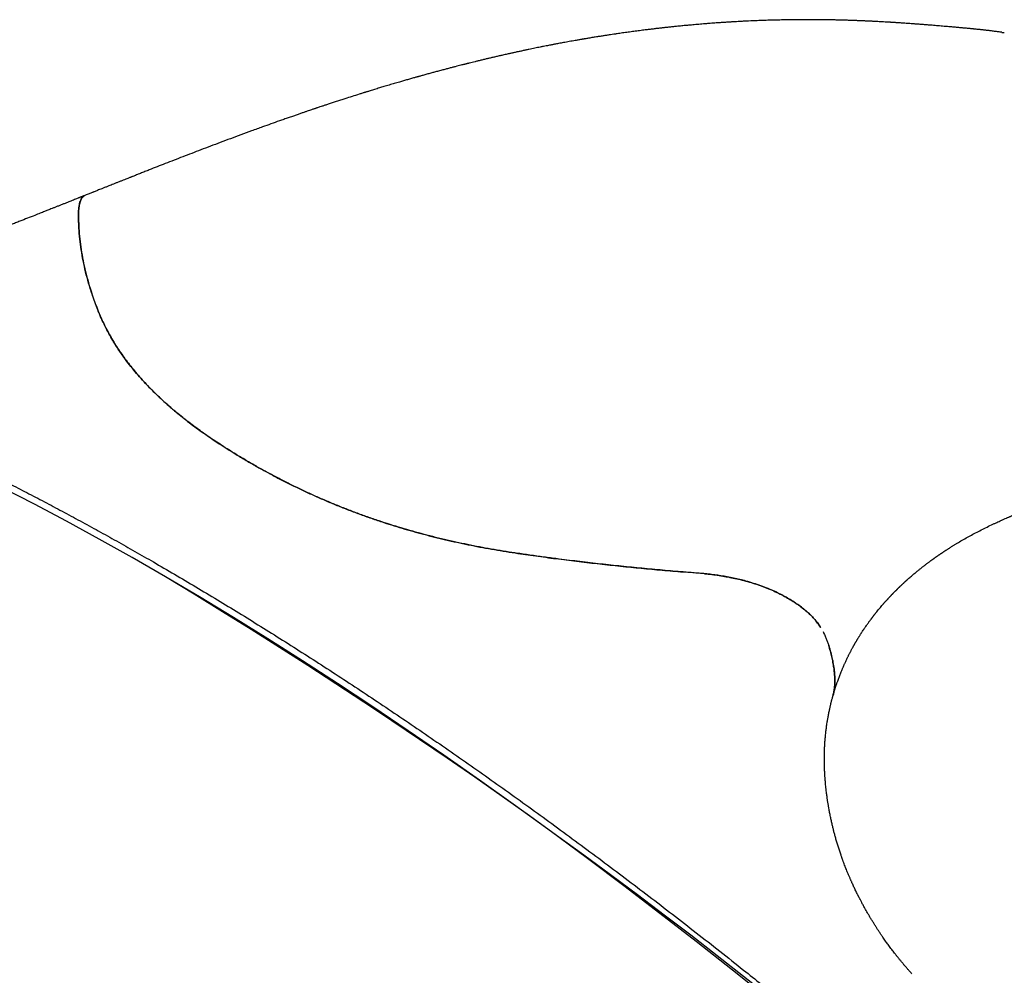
# Model space of a CAD drawing. Header units: millimetres. Extents: x 8 to 501, y 12 to 615.
# Tile 28 of 77: x 405 to 432, y 253 to 280. Entities that reach past the tile are written whole.
import ezdxf

# ---------------------------------------------------------------- set-up
doc = ezdxf.new("R2010")
doc.units = ezdxf.units.MM

msp = doc.modelspace()

# ---------------------------------------------------------------- linework, layer by layer
at = {"color": 7, "linetype": 'Continuous', "lineweight": 30}
for p, q in [((432.151, 279.498), (432.216, 279.49)), ((407.118, 271.177), (407.143, 271.128)), ((427.419, 260.931), (427.422, 260.94))]:
    msp.add_line(p, q, dxfattribs=at)
at = {"color": 7, "linetype": 'Continuous', "lineweight": 30, "flags": 128}
msp.add_lwpolyline([(425.626, 252.462), (424.614, 253.273), (423.6, 254.072), (422.586, 254.858), (421.573, 255.631), (420.561, 256.391), (419.551, 257.136), (418.543, 257.867), (417.539, 258.583), (416.538, 259.284), (415.543, 259.968), (414.552, 260.635), (413.568, 261.286), (412.59, 261.919), (411.62, 262.534), (410.657, 263.131), (409.704, 263.709), (408.759, 264.268), (407.825, 264.807), (406.901, 265.327), (405.989, 265.826), (405.088, 266.304), (404.2, 266.762)], dxfattribs=at)
at = {"color": 7, "linetype": 'Continuous', "lineweight": 30}
msp.add_arc((327.078, 128.789), 158.197, 37.22177, 58.91649, dxfattribs=at)
for points, knots in [([(431.121, 279.615), (431.111, 279.616), (431.086, 279.618), (431.045, 279.622), (430.995, 279.626), (430.94, 279.631), (430.88, 279.637), (430.814, 279.642), (430.743, 279.649), (430.664, 279.656), (430.579, 279.663), (430.491, 279.671), (430.403, 279.678), (430.319, 279.685), (430.241, 279.692), (430.168, 279.698), (430.1, 279.703), (430.038, 279.708), (429.982, 279.713), (429.931, 279.717), (429.884, 279.72), (429.84, 279.724), (429.796, 279.727), (429.75, 279.73), (429.699, 279.734), (429.641, 279.738), (429.577, 279.743), (429.508, 279.748), (429.438, 279.753), (429.374, 279.757), (429.316, 279.761), (429.264, 279.765), (429.216, 279.768), (429.173, 279.77), (429.139, 279.773), (429.113, 279.774), (429.092, 279.776), (429.071, 279.777), (429.045, 279.778), (429.013, 279.78), (428.975, 279.783), (428.917, 279.786), (428.844, 279.79), (428.758, 279.795), (428.68, 279.799), (428.607, 279.803), (428.549, 279.806), (428.504, 279.808), (428.468, 279.81), (428.426, 279.812), (428.382, 279.814), (428.336, 279.816), (428.285, 279.818), (428.231, 279.82), (428.175, 279.823), (428.129, 279.824), (428.091, 279.826), (428.061, 279.827), (428.034, 279.828), (428.007, 279.829), (427.976, 279.83), (427.937, 279.831), (427.887, 279.833), (427.829, 279.835), (427.769, 279.837), (427.711, 279.838), (427.659, 279.84), (427.616, 279.841), (427.58, 279.842), (427.546, 279.843), (427.508, 279.844), (427.466, 279.845), (427.408, 279.846), (427.334, 279.847), (427.245, 279.849), (427.157, 279.85), (427.075, 279.851), (427.001, 279.851), (426.937, 279.852), (426.882, 279.852), (426.831, 279.852), (426.782, 279.853), (426.729, 279.853), (426.67, 279.853), (426.605, 279.853), (426.536, 279.852), (426.467, 279.852), (426.399, 279.851), (426.292, 279.85), (426.138, 279.848), (425.931, 279.844), (425.716, 279.839), (425.504, 279.832), (425.29, 279.824), (425.109, 279.817), (424.962, 279.81), (424.863, 279.804), (424.769, 279.799), (424.679, 279.794), (424.604, 279.79), (424.543, 279.786), (424.495, 279.783), (424.442, 279.78), (424.39, 279.777), (424.339, 279.773), (424.293, 279.77), (424.246, 279.767), (424.201, 279.764), (424.145, 279.76), (424.076, 279.755), (423.987, 279.748), (423.896, 279.741), (423.803, 279.734), (423.714, 279.726), (423.628, 279.719), (423.544, 279.712), (423.472, 279.705), (423.409, 279.699), (423.353, 279.694), (423.292, 279.689), (423.227, 279.682), (423.158, 279.676), (423.087, 279.669), (423.003, 279.66), (422.907, 279.65), (422.801, 279.639), (422.699, 279.627), (422.599, 279.616), (422.498, 279.605), (422.394, 279.592), (422.285, 279.579), (422.159, 279.564), (422.015, 279.545), (421.856, 279.525), (421.697, 279.503), (421.541, 279.481), (421.407, 279.462), (421.296, 279.446), (421.206, 279.432), (421.114, 279.418), (421.017, 279.403), (420.914, 279.387), (420.823, 279.373), (420.745, 279.36), (420.683, 279.35), (420.622, 279.34), (420.565, 279.33), (420.516, 279.322), (420.48, 279.316), (420.452, 279.311), (420.427, 279.307), (420.396, 279.302), (420.358, 279.295), (420.314, 279.288), (420.267, 279.279), (420.205, 279.268), (420.132, 279.256), (420.049, 279.241), (419.969, 279.226), (419.892, 279.212), (419.82, 279.199), (419.754, 279.186), (419.695, 279.175), (419.643, 279.165), (419.597, 279.156), (419.556, 279.148), (419.514, 279.14), (419.463, 279.13), (419.4, 279.118), (419.323, 279.103), (419.243, 279.087), (419.163, 279.07), (419.085, 279.055), (419.003, 279.038), (418.918, 279.02), (418.83, 279.001), (418.739, 278.982), (418.658, 278.965), (418.59, 278.95), (418.539, 278.939), (418.494, 278.929), (418.452, 278.92), (418.409, 278.91), (418.363, 278.9), (418.311, 278.888), (418.252, 278.875), (418.177, 278.858), (418.087, 278.838), (417.986, 278.814), (417.889, 278.792), (417.796, 278.77), (417.701, 278.747), (417.604, 278.724), (417.507, 278.701), (417.417, 278.679), (417.335, 278.658), (417.273, 278.643), (417.23, 278.632), (417.207, 278.627), (417.188, 278.622), (417.171, 278.618), (417.151, 278.613), (417.128, 278.607), (417.102, 278.6), (417.064, 278.591), (417.01, 278.577), (416.939, 278.559), (416.859, 278.538), (416.769, 278.515), (416.67, 278.489), (416.564, 278.461), (416.451, 278.431), (416.356, 278.406), (416.281, 278.386), (416.229, 278.372), (416.176, 278.357), (416.122, 278.342), (416.067, 278.327), (416.011, 278.312), (415.957, 278.297), (415.91, 278.284), (415.871, 278.273), (415.842, 278.265), (415.82, 278.259), (415.801, 278.253), (415.781, 278.248), (415.752, 278.239), (415.713, 278.228), (415.664, 278.215), (415.61, 278.199), (415.554, 278.183), (415.498, 278.167), (415.442, 278.151), (415.388, 278.135), (415.304, 278.111), (415.191, 278.078), (415.045, 278.035), (414.926, 277.999), (414.833, 277.971), (414.77, 277.952), (414.705, 277.933), (414.639, 277.913), (414.574, 277.893), (414.513, 277.874), (414.46, 277.857), (414.414, 277.843), (414.378, 277.832), (414.351, 277.824), (414.327, 277.816), (414.299, 277.808), (414.262, 277.796), (414.219, 277.783), (414.056, 277.731), (413.867, 277.671), (413.654, 277.602), (413.534, 277.563), (413.419, 277.526), (413.314, 277.491), (413.221, 277.46), (413.143, 277.434), (413.081, 277.414), (413.032, 277.397), (412.992, 277.384), (412.96, 277.373), (412.93, 277.363), (412.897, 277.352), (412.857, 277.338), (412.807, 277.321), (412.747, 277.301), (412.677, 277.277), (412.598, 277.25), (412.509, 277.22), (412.411, 277.186), (412.303, 277.148), (412.187, 277.108), (412.066, 277.065), (411.904, 277.009), (411.706, 276.938), (411.446, 276.845), (411.166, 276.744), (410.866, 276.634), (410.575, 276.526), (410.292, 276.42), (410.016, 276.315), (409.75, 276.214), (409.492, 276.115), (409.242, 276.019), (408.995, 275.923), (408.757, 275.83), (408.526, 275.74), (408.356, 275.673), (408.239, 275.627), (408.178, 275.603), (408.117, 275.579), (408.056, 275.555), (407.998, 275.532), (407.942, 275.51), (407.893, 275.49), (407.85, 275.473), (407.819, 275.461), (407.795, 275.451), (407.77, 275.442), (407.739, 275.429), (407.695, 275.412), (407.639, 275.39), (407.572, 275.363), (407.496, 275.333), (407.418, 275.302), (407.342, 275.272), (407.27, 275.243), (407.201, 275.216), (407.13, 275.187), (407.056, 275.158), (406.981, 275.128), (406.916, 275.102), (406.861, 275.08), (406.81, 275.06), (406.769, 275.044), (406.734, 275.029), (406.702, 275.017), (406.664, 275.002), (406.618, 274.983), (406.563, 274.961), (406.524, 274.946), (406.503, 274.937), (406.503, 274.937)], [0, 0, 0, 0, 0.001586, 0.0039, 0.006417, 0.009226, 0.012275, 0.015613, 0.019245, 0.023176, 0.027501, 0.032108, 0.036571, 0.040765, 0.044684, 0.048325, 0.051682, 0.054752, 0.057531, 0.060017, 0.062311, 0.064484, 0.066534, 0.06872, 0.071136, 0.073952, 0.077153, 0.080481, 0.083859, 0.087285, 0.089758, 0.092257, 0.094656, 0.096688, 0.09834, 0.099609, 0.100389, 0.10136, 0.102602, 0.104115, 0.105901, 0.107953, 0.112318, 0.11634, 0.120014, 0.123406, 0.126639, 0.128105, 0.12976, 0.131686, 0.133868, 0.136021, 0.138043, 0.140953, 0.143532, 0.145802, 0.147361, 0.148766, 0.150017, 0.151127, 0.152493, 0.154291, 0.156506, 0.159396, 0.162168, 0.164821, 0.167244, 0.169312, 0.170702, 0.172195, 0.173911, 0.17585, 0.177919, 0.181806, 0.185935, 0.189944, 0.193628, 0.197074, 0.199796, 0.202283, 0.204472, 0.206566, 0.20892, 0.211571, 0.214414, 0.217558, 0.220676, 0.223691, 0.226558, 0.234845, 0.244026, 0.253837, 0.262948, 0.271652, 0.281766, 0.286327, 0.290652, 0.294559, 0.298371, 0.302171, 0.304215, 0.306214, 0.308331, 0.310939, 0.312837, 0.314848, 0.316846, 0.318825, 0.320614, 0.324021, 0.32758, 0.331873, 0.335628, 0.339317, 0.343149, 0.346561, 0.349923, 0.352174, 0.354534, 0.357033, 0.359764, 0.362736, 0.365798, 0.368588, 0.373343, 0.377823, 0.381916, 0.386128, 0.390331, 0.394627, 0.39912, 0.403916, 0.410432, 0.417079, 0.423705, 0.43019, 0.43647, 0.440333, 0.443969, 0.447676, 0.451686, 0.455995, 0.460446, 0.462974, 0.465527, 0.468106, 0.470545, 0.472552, 0.474121, 0.474956, 0.475955, 0.477224, 0.478763, 0.480573, 0.482612, 0.484647, 0.488175, 0.491567, 0.494823, 0.497943, 0.50092, 0.503634, 0.506031, 0.508164, 0.509959, 0.511545, 0.513209, 0.515015, 0.517747, 0.520898, 0.524471, 0.527464, 0.530604, 0.533889, 0.537319, 0.540893, 0.544614, 0.548244, 0.550675, 0.552728, 0.554425, 0.556079, 0.557788, 0.559587, 0.561653, 0.563991, 0.566603, 0.570729, 0.574779, 0.578644, 0.582324, 0.585818, 0.589994, 0.593863, 0.597418, 0.600659, 0.60358, 0.604766, 0.605677, 0.606325, 0.606977, 0.607755, 0.608658, 0.609687, 0.610841, 0.613216, 0.615994, 0.619176, 0.622737, 0.626593, 0.630739, 0.635175, 0.639904, 0.641873, 0.643889, 0.645953, 0.648063, 0.65022, 0.652425, 0.654588, 0.656417, 0.65795, 0.65909, 0.659838, 0.660461, 0.661263, 0.662245, 0.663842, 0.665763, 0.667936, 0.670109, 0.672261, 0.674392, 0.676502, 0.678592, 0.68406, 0.689561, 0.695379, 0.697752, 0.700175, 0.702648, 0.70517, 0.707721, 0.710027, 0.712134, 0.713868, 0.715229, 0.716217, 0.716924, 0.71799, 0.719416, 0.721085, 0.722763, 0.737846, 0.74237, 0.746912, 0.751377, 0.755382, 0.758883, 0.761879, 0.764105, 0.765936, 0.767372, 0.768522, 0.769585, 0.770728, 0.772156, 0.774058, 0.776307, 0.778903, 0.781846, 0.785136, 0.788772, 0.792755, 0.797083, 0.801643, 0.806165, 0.814907, 0.823459, 0.834723, 0.845634, 0.856189, 0.866389, 0.876278, 0.885977, 0.895063, 0.903979, 0.912724, 0.92139, 0.929212, 0.937238, 0.939373, 0.941522, 0.943684, 0.945859, 0.947956, 0.949794, 0.951673, 0.953166, 0.954272, 0.954998, 0.955698, 0.956811, 0.958334, 0.960268, 0.962663, 0.965439, 0.968193, 0.970827, 0.973342, 0.975739, 0.978018, 0.980857, 0.983481, 0.985763, 0.98767, 0.989292, 0.991015, 0.99193, 0.992979, 0.994309, 0.995919, 0.99781, 0.99998, 1, 1, 1, 1]), ([(432.149, 279.5), (432.142, 279.501), (432.118, 279.504), (432.076, 279.51), (432.022, 279.517), (431.968, 279.524), (431.915, 279.53), (431.862, 279.537), (431.814, 279.543), (431.772, 279.548), (431.735, 279.552), (431.7, 279.556), (431.662, 279.56), (431.62, 279.565), (431.578, 279.57), (431.536, 279.574), (431.495, 279.579), (431.453, 279.583), (431.41, 279.587), (431.372, 279.591), (431.34, 279.594), (431.316, 279.597), (431.295, 279.599), (431.273, 279.601), (431.244, 279.604), (431.205, 279.607), (431.164, 279.611), (431.135, 279.614), (431.122, 279.615)], [0, 0, 0, 0, 0.019014, 0.071527, 0.124968, 0.177902, 0.230286, 0.282119, 0.330535, 0.372276, 0.404191, 0.4372, 0.47436, 0.515673, 0.560618, 0.598114, 0.637531, 0.678869, 0.722071, 0.761966, 0.790099, 0.813584, 0.832422, 0.851001, 0.879116, 0.917128, 0.962033, 1, 1, 1, 1]), ([(406.503, 274.937), (406.49, 274.932), (406.464, 274.922), (406.429, 274.908), (406.401, 274.897), (406.384, 274.89), (406.371, 274.885), (406.358, 274.88), (406.338, 274.872), (406.306, 274.859), (406.262, 274.841), (406.208, 274.82), (406.145, 274.795), (406.071, 274.765), (405.99, 274.733), (405.905, 274.699), (405.822, 274.666), (405.741, 274.634), (405.663, 274.603), (405.589, 274.574), (405.523, 274.547), (405.466, 274.525), (405.415, 274.505), (405.365, 274.485), (405.309, 274.463), (405.245, 274.437), (405.175, 274.41), (405.058, 274.363), (404.894, 274.299), (404.735, 274.236), (404.623, 274.192), (404.56, 274.168), (404.5, 274.144), (404.446, 274.123), (404.403, 274.106), (404.373, 274.094), (404.347, 274.084), (404.318, 274.073), (404.28, 274.058), (404.232, 274.04), (404.164, 274.013), (404.077, 273.979), (403.975, 273.94), (403.874, 273.901), (403.774, 273.862), (403.676, 273.824), (403.584, 273.789), (403.498, 273.757), (403.423, 273.728), (403.355, 273.702), (403.3, 273.681), (403.257, 273.665), (403.225, 273.653), (403.198, 273.643), (403.166, 273.63), (403.124, 273.615), (403.071, 273.595), (403.01, 273.572), (402.941, 273.546), (402.86, 273.516), (402.765, 273.481), (402.659, 273.442), (402.551, 273.402), (402.443, 273.362), (402.336, 273.323), (402.237, 273.288), (402.146, 273.255), (402.065, 273.226), (401.99, 273.199), (401.925, 273.176), (401.873, 273.158), (401.836, 273.145), (401.809, 273.135), (401.784, 273.126), (401.755, 273.116), (401.717, 273.103), (401.672, 273.087), (401.619, 273.069), (401.562, 273.049), (401.502, 273.029), (401.392, 272.991), (401.232, 272.937), (401.031, 272.87), (400.839, 272.808), (400.652, 272.748), (400.462, 272.689), (400.317, 272.645), (400.218, 272.616), (400.171, 272.602), (400.129, 272.59), (400.094, 272.58), (400.066, 272.572), (400.044, 272.565), (400.027, 272.56), (400.011, 272.556), (399.991, 272.55), (399.963, 272.542), (399.927, 272.532), (399.884, 272.52), (399.836, 272.507), (399.742, 272.481), (399.604, 272.444), (399.423, 272.397), (399.255, 272.356), (399.102, 272.32), (398.963, 272.289), (398.829, 272.26), (398.719, 272.237), (398.636, 272.221), (398.579, 272.21), (398.527, 272.2), (398.481, 272.191), (398.437, 272.184), (398.392, 272.176), (398.34, 272.167), (398.282, 272.157), (398.216, 272.146), (398.144, 272.135), (398.07, 272.124), (397.995, 272.113), (397.92, 272.103), (397.848, 272.094), (397.781, 272.086), (397.723, 272.079), (397.671, 272.073), (397.623, 272.068), (397.575, 272.064), (397.529, 272.059), (397.487, 272.056), (397.446, 272.052), (397.404, 272.049), (397.323, 272.043), (397.205, 272.036), (397.073, 272.03), (396.963, 272.026), (396.874, 272.025), (396.789, 272.024), (396.71, 272.024), (396.638, 272.024), (396.584, 272.025), (396.543, 272.026), (396.512, 272.027), (396.476, 272.028), (396.436, 272.029), (396.396, 272.031), (396.356, 272.033), (396.317, 272.034), (396.281, 272.036), (396.25, 272.038), (396.221, 272.04), (396.193, 272.041), (396.168, 272.043), (396.142, 272.045), (396.114, 272.046), (396.082, 272.049), (396.043, 272.052), (395.998, 272.055), (395.945, 272.059), (395.889, 272.064), (395.83, 272.07), (395.778, 272.075), (395.735, 272.079), (395.704, 272.082), (395.679, 272.085), (395.658, 272.087), (395.642, 272.089), (395.625, 272.09), (395.604, 272.093), (395.576, 272.096), (395.54, 272.1), (395.499, 272.104), (395.452, 272.11), (395.402, 272.115), (395.354, 272.121), (395.309, 272.126), (395.271, 272.131), (395.239, 272.135), (395.213, 272.138), (395.19, 272.141), (395.168, 272.144), (395.145, 272.146), (395.118, 272.15), (395.085, 272.154), (395.039, 272.159), (394.983, 272.166), (394.922, 272.173), (394.867, 272.18), (394.817, 272.186), (394.774, 272.191), (394.736, 272.195), (394.704, 272.199), (394.679, 272.202), (394.66, 272.204), (394.646, 272.206), (394.631, 272.207), (394.612, 272.21), (394.588, 272.212), (394.569, 272.214), (394.558, 272.215), (394.557, 272.215)], [0, 0, 0, 0, 0.002492, 0.005102, 0.006874, 0.007979, 0.008618, 0.009413, 0.010407, 0.01268, 0.015589, 0.019131, 0.023303, 0.027902, 0.033656, 0.039252, 0.044692, 0.049977, 0.055107, 0.060047, 0.064433, 0.068174, 0.071271, 0.074345, 0.078008, 0.082258, 0.086975, 0.091781, 0.10531, 0.119071, 0.123189, 0.127286, 0.131361, 0.135063, 0.137882, 0.139814, 0.141135, 0.143005, 0.145508, 0.148642, 0.152405, 0.159018, 0.165774, 0.172446, 0.179035, 0.185542, 0.191968, 0.197302, 0.20247, 0.207002, 0.210847, 0.213388, 0.215508, 0.217208, 0.218899, 0.22187, 0.225454, 0.22953, 0.234089, 0.239128, 0.245837, 0.25308, 0.260342, 0.267584, 0.274807, 0.282011, 0.287659, 0.293295, 0.298611, 0.30304, 0.306573, 0.309214, 0.310691, 0.312169, 0.314196, 0.316771, 0.319893, 0.323491, 0.327561, 0.331701, 0.335828, 0.350471, 0.364963, 0.377857, 0.391094, 0.404728, 0.418764, 0.422699, 0.426218, 0.429262, 0.431829, 0.433921, 0.435537, 0.436677, 0.437608, 0.439105, 0.441173, 0.443813, 0.447025, 0.450744, 0.454549, 0.468227, 0.482046, 0.496001, 0.507211, 0.518259, 0.52915, 0.539861, 0.545088, 0.549867, 0.554197, 0.558076, 0.561527, 0.565287, 0.569703, 0.574779, 0.580519, 0.586927, 0.593699, 0.600148, 0.607299, 0.613961, 0.62013, 0.625833, 0.630397, 0.635003, 0.63965, 0.644254, 0.648449, 0.652278, 0.656488, 0.661245, 0.67703, 0.693378, 0.703388, 0.713329, 0.723063, 0.732286, 0.740724, 0.748411, 0.751573, 0.755341, 0.759722, 0.764717, 0.769888, 0.774655, 0.779748, 0.784273, 0.788226, 0.791714, 0.795415, 0.798624, 0.801645, 0.805192, 0.809298, 0.813963, 0.820273, 0.827104, 0.834397, 0.842156, 0.850382, 0.855053, 0.859118, 0.862511, 0.865231, 0.867276, 0.869234, 0.87167, 0.87544, 0.879978, 0.885286, 0.891367, 0.898094, 0.904465, 0.910264, 0.91549, 0.919193, 0.922541, 0.925533, 0.92817, 0.93088, 0.934237, 0.938243, 0.942833, 0.950898, 0.958222, 0.964802, 0.970683, 0.976011, 0.980038, 0.983689, 0.987172, 0.988616, 0.990149, 0.991774, 0.9938, 0.996414, 0.999618, 1, 1, 1, 1]), ([(406.328, 274.165), (406.327, 274.199), (406.325, 274.267), (406.323, 274.369), (406.324, 274.468), (406.329, 274.56), (406.34, 274.643), (406.354, 274.717), (406.374, 274.781), (406.398, 274.837), (406.429, 274.883), (406.463, 274.918), (406.49, 274.931), (406.503, 274.937)], [0, 0, 0, 0, 0.087624, 0.175281, 0.262868, 0.350395, 0.439968, 0.529676, 0.619381, 0.708951, 0.807548, 0.906234, 1, 1, 1, 1]), ([(406.502, 274.937), (406.501, 274.936), (406.485, 274.932), (406.458, 274.912), (406.424, 274.877), (406.396, 274.832), (406.375, 274.784), (406.357, 274.727), (406.343, 274.663), (406.333, 274.592), (406.326, 274.516), (406.323, 274.434), (406.323, 274.347), (406.325, 274.256), (406.327, 274.196), (406.328, 274.166)], [0, 0, 0, 0, 0.005362, 0.109668, 0.213869, 0.294881, 0.375992, 0.457099, 0.538105, 0.614671, 0.691281, 0.767863, 0.845229, 0.922614, 1, 1, 1, 1]), ([(406.876, 271.702), (406.835, 271.807), (406.754, 272.018), (406.65, 272.332), (406.56, 272.644), (406.484, 272.955), (406.423, 273.263), (406.376, 273.568), (406.343, 273.87), (406.333, 274.068), (406.328, 274.166)], [0, 0, 0, 0, 0.124113, 0.248225, 0.37269, 0.497154, 0.622686, 0.748218, 0.874109, 1, 1, 1, 1]), ([(406.328, 274.165), (406.333, 274.068), (406.343, 273.873), (406.375, 273.575), (406.421, 273.273), (406.481, 272.966), (406.557, 272.655), (406.637, 272.375), (406.717, 272.128), (406.792, 271.916), (406.848, 271.773), (406.876, 271.702)], [0, 0, 0, 0, 0.124119, 0.248238, 0.372702, 0.497166, 0.622692, 0.748218, 0.832143, 0.916075, 1, 1, 1, 1]), ([(406.876, 271.702), (406.9, 271.644), (406.947, 271.529), (407.027, 271.356), (407.113, 271.183), (407.207, 271.011), (407.307, 270.839), (407.415, 270.668), (407.53, 270.498), (407.652, 270.329), (407.782, 270.16), (407.919, 269.992), (408.064, 269.826), (408.215, 269.661), (408.374, 269.497), (408.539, 269.335), (408.711, 269.174), (408.909, 268.999), (409.114, 268.826), (409.326, 268.657), (409.523, 268.506), (409.725, 268.357), (409.933, 268.211), (410.147, 268.066), (410.365, 267.922), (410.588, 267.781), (410.842, 267.626), (411.024, 267.52), (411.128, 267.459)], [0, 0, 0, 0, 0.036425, 0.07285, 0.109345, 0.145841, 0.182675, 0.21951, 0.25642, 0.29333, 0.33078, 0.368229, 0.405757, 0.443285, 0.481163, 0.519041, 0.556995, 0.594949, 0.645204, 0.683031, 0.720858, 0.758748, 0.796638, 0.834705, 0.872772, 0.910893, 0.949013, 1, 1, 1, 1]), ([(411.128, 267.459), (411.06, 267.499), (410.923, 267.578), (410.723, 267.699), (410.525, 267.821), (410.331, 267.945), (410.14, 268.071), (409.952, 268.198), (409.767, 268.328), (409.586, 268.459), (409.409, 268.593), (409.236, 268.728), (409.066, 268.866), (408.901, 269.006), (408.741, 269.148), (408.585, 269.291), (408.434, 269.437), (408.276, 269.596), (408.113, 269.77), (407.947, 269.959), (407.789, 270.151), (407.656, 270.323), (407.546, 270.476), (407.455, 270.609), (407.368, 270.742), (407.271, 270.899), (407.168, 271.08), (407.06, 271.286), (406.962, 271.494), (406.905, 271.633), (406.876, 271.702)], [0, 0, 0, 0, 0.033265, 0.066538, 0.099873, 0.133208, 0.166578, 0.199947, 0.233594, 0.267241, 0.30093, 0.334619, 0.368609, 0.402599, 0.43664, 0.47068, 0.504818, 0.538969, 0.581658, 0.624346, 0.66715, 0.709954, 0.738748, 0.767542, 0.796372, 0.825202, 0.86884, 0.912477, 0.956239, 1, 1, 1, 1]), ([(394.328, 270.798), (394.47, 270.765), (394.752, 270.697), (395.185, 270.585), (395.625, 270.463), (396.073, 270.332), (396.53, 270.191), (396.995, 270.04), (397.469, 269.88), (397.949, 269.71), (398.437, 269.531), (398.907, 269.351), (399.359, 269.174), (399.791, 268.999), (400.227, 268.818), (400.668, 268.63), (401.115, 268.435), (401.567, 268.233), (402.024, 268.025), (402.485, 267.81), (402.95, 267.588), (403.422, 267.359), (403.901, 267.123), (404.386, 266.878), (404.876, 266.628), (405.369, 266.37), (405.866, 266.106), (406.369, 265.835), (406.876, 265.558), (407.386, 265.274), (407.9, 264.984), (408.245, 264.785), (408.417, 264.686)], [0, 0, 0, 0, 0.036473, 0.072953, 0.109436, 0.145917, 0.18239, 0.219116, 0.255849, 0.292585, 0.329319, 0.366045, 0.397332, 0.428624, 0.459917, 0.491209, 0.522496, 0.553942, 0.585392, 0.616845, 0.648295, 0.679741, 0.711679, 0.743622, 0.775567, 0.80751, 0.839448, 0.871555, 0.903667, 0.935781, 0.967893, 1, 1, 1, 1]), ([(418.614, 264.926), (418.503, 264.942), (418.28, 264.976), (417.947, 265.031), (417.617, 265.091), (417.288, 265.155), (416.961, 265.223), (416.635, 265.296), (416.311, 265.374), (415.988, 265.457), (415.668, 265.544), (415.351, 265.636), (415.037, 265.733), (414.721, 265.836), (414.403, 265.945), (414.083, 266.062), (413.768, 266.183), (413.457, 266.308), (413.151, 266.438), (412.849, 266.572), (412.55, 266.711), (412.255, 266.854), (411.966, 267), (411.681, 267.15), (411.401, 267.303), (411.219, 267.407), (411.128, 267.459)], [0, 0, 0, 0, 0.039325, 0.078655, 0.11798, 0.15751, 0.197045, 0.236575, 0.276748, 0.316928, 0.357101, 0.397494, 0.437893, 0.478287, 0.521215, 0.56415, 0.607079, 0.65024, 0.693408, 0.736571, 0.78038, 0.824196, 0.868006, 0.912002, 0.956003, 1, 1, 1, 1]), ([(411.128, 267.459), (411.22, 267.406), (411.403, 267.301), (411.686, 267.147), (411.974, 266.996), (412.268, 266.847), (412.568, 266.702), (412.875, 266.56), (413.189, 266.421), (413.511, 266.286), (413.839, 266.155), (414.173, 266.028), (414.514, 265.907), (414.84, 265.796), (415.152, 265.697), (415.448, 265.608), (415.748, 265.522), (416.051, 265.441), (416.358, 265.363), (416.67, 265.288), (416.985, 265.218), (417.306, 265.151), (417.629, 265.089), (417.955, 265.03), (418.283, 264.975), (418.504, 264.942), (418.614, 264.926)], [0, 0, 0, 0, 0.044379, 0.088762, 0.133141, 0.177704, 0.222273, 0.266836, 0.312057, 0.357284, 0.402504, 0.447992, 0.493487, 0.538974, 0.576916, 0.614862, 0.652803, 0.690928, 0.729059, 0.767184, 0.805887, 0.844595, 0.883297, 0.922196, 0.961101, 1, 1, 1, 1]), ([(427.423, 260.939), (427.425, 260.947), (427.431, 260.968), (427.442, 261.004), (427.453, 261.043), (427.464, 261.08), (427.474, 261.111), (427.482, 261.137), (427.49, 261.161), (427.498, 261.186), (427.507, 261.215), (427.518, 261.247), (427.53, 261.283), (427.543, 261.32), (427.558, 261.362), (427.575, 261.408), (427.594, 261.46), (427.613, 261.511), (427.634, 261.564), (427.656, 261.619), (427.676, 261.668), (427.693, 261.708), (427.705, 261.735), (427.715, 261.76), (427.726, 261.784), (427.736, 261.808), (427.749, 261.836), (427.764, 261.868), (427.782, 261.908), (427.801, 261.95), (427.821, 261.992), (427.839, 262.029), (427.855, 262.061), (427.871, 262.092), (427.885, 262.12), (427.899, 262.147), (427.913, 262.174), (427.929, 262.205), (427.946, 262.236), (427.962, 262.267), (427.976, 262.293), (427.988, 262.313), (427.997, 262.33), (428.005, 262.345), (428.015, 262.363), (428.025, 262.38), (428.034, 262.396), (428.042, 262.41), (428.05, 262.424), (428.061, 262.443), (428.074, 262.464), (428.087, 262.486), (428.099, 262.507), (428.111, 262.528), (428.124, 262.549), (428.137, 262.57), (428.151, 262.593), (428.166, 262.616), (428.181, 262.64), (428.196, 262.665), (428.216, 262.695), (428.24, 262.732), (428.269, 262.777), (428.299, 262.821), (428.329, 262.865), (428.358, 262.907), (428.385, 262.944), (428.406, 262.974), (428.422, 262.997), (428.438, 263.019), (428.455, 263.041), (428.472, 263.065), (428.49, 263.089), (428.507, 263.112), (428.524, 263.134), (428.538, 263.152), (428.549, 263.167), (428.56, 263.181), (428.572, 263.196), (428.585, 263.213), (428.598, 263.229), (428.609, 263.244), (428.62, 263.257), (428.641, 263.283), (428.672, 263.322), (428.711, 263.37), (428.751, 263.417), (428.791, 263.465), (428.823, 263.502), (428.845, 263.527), (428.857, 263.54), (428.869, 263.554), (428.883, 263.569), (428.897, 263.585), (428.909, 263.598), (428.921, 263.611), (428.933, 263.625), (428.947, 263.64), (428.961, 263.655), (428.973, 263.669), (428.985, 263.681), (428.998, 263.696), (429.013, 263.711), (429.026, 263.726), (429.039, 263.739), (429.051, 263.751), (429.064, 263.766), (429.079, 263.781), (429.093, 263.795), (429.105, 263.808), (429.117, 263.82), (429.132, 263.835), (429.147, 263.851), (429.162, 263.866), (429.176, 263.879), (429.19, 263.894), (429.205, 263.909), (429.219, 263.923), (429.231, 263.934), (429.242, 263.945), (429.254, 263.957), (429.268, 263.97), (429.281, 263.983), (429.292, 263.994), (429.303, 264.004), (429.316, 264.017), (429.331, 264.031), (429.345, 264.045), (429.358, 264.057), (429.371, 264.069), (429.385, 264.082), (429.401, 264.096), (429.415, 264.109), (429.427, 264.121), (429.44, 264.133), (429.455, 264.146), (429.47, 264.16), (429.494, 264.182), (429.527, 264.211), (429.572, 264.251), (429.619, 264.292), (429.667, 264.332), (429.709, 264.369), (429.747, 264.4), (429.781, 264.428), (429.814, 264.455), (429.847, 264.482), (429.882, 264.509), (429.915, 264.535), (429.945, 264.559), (429.973, 264.581), (429.999, 264.601), (430.027, 264.622), (430.053, 264.642), (430.08, 264.662), (430.107, 264.682), (430.129, 264.699), (430.148, 264.713), (430.165, 264.725), (430.182, 264.738), (430.197, 264.749), (430.212, 264.759), (430.227, 264.77), (430.243, 264.782), (430.259, 264.793), (430.274, 264.804), (430.287, 264.813), (430.302, 264.824), (430.319, 264.835), (430.335, 264.847), (430.349, 264.857), (430.364, 264.867), (430.379, 264.877), (430.394, 264.888), (430.408, 264.897), (430.419, 264.905), (430.43, 264.912), (430.442, 264.92), (430.457, 264.93), (430.472, 264.94), (430.486, 264.95), (430.501, 264.96), (430.518, 264.971), (430.536, 264.983), (430.554, 264.995), (430.572, 265.007), (430.594, 265.021), (430.619, 265.037), (430.643, 265.053), (430.668, 265.068), (430.693, 265.084), (430.718, 265.101), (430.745, 265.117), (430.773, 265.134), (430.803, 265.153), (430.835, 265.173), (430.867, 265.192), (430.899, 265.212), (430.968, 265.253), (431.076, 265.316), (431.225, 265.399), (431.376, 265.482), (431.532, 265.563), (431.692, 265.644), (431.826, 265.709), (431.93, 265.758), (432, 265.791), (432.069, 265.822), (432.135, 265.852), (432.205, 265.883), (432.261, 265.908), (432.303, 265.926), (432.33, 265.937), (432.358, 265.949), (432.384, 265.96), (432.409, 265.971), (432.436, 265.982), (432.462, 265.993), (432.484, 266.002), (432.504, 266.01), (432.526, 266.019), (432.548, 266.028), (432.568, 266.036), (432.587, 266.044), (432.666, 266.076), (432.808, 266.131), (433.012, 266.207), (433.223, 266.282), (433.432, 266.352), (433.641, 266.418), (433.844, 266.478), (433.993, 266.52), (434.087, 266.545), (434.126, 266.556), (434.167, 266.566), (434.207, 266.577), (434.246, 266.587), (434.284, 266.597), (434.318, 266.605), (434.345, 266.612), (434.366, 266.617), (434.383, 266.621), (434.399, 266.625), (434.416, 266.629), (434.433, 266.633), (434.45, 266.637), (434.465, 266.641), (434.48, 266.644), (434.493, 266.647), (434.508, 266.651), (434.529, 266.655), (434.554, 266.661), (434.583, 266.668), (434.608, 266.673), (434.63, 266.678), (434.65, 266.683), (434.668, 266.687), (434.685, 266.69), (434.705, 266.695), (434.729, 266.7), (434.757, 266.706), (434.785, 266.712), (434.812, 266.717), (434.84, 266.723), (434.869, 266.729), (434.899, 266.735), (434.928, 266.741), (434.959, 266.747), (434.991, 266.753), (435.022, 266.759), (435.055, 266.765), (435.085, 266.77), (435.111, 266.775), (435.131, 266.779), (435.153, 266.782), (435.176, 266.786), (435.2, 266.79), (435.222, 266.794), (435.244, 266.798), (435.267, 266.802), (435.291, 266.806), (435.313, 266.809), (435.331, 266.812), (435.348, 266.815), (435.365, 266.818), (435.384, 266.821), (435.404, 266.824), (435.422, 266.827), (435.441, 266.829), (435.461, 266.832), (435.483, 266.836), (435.505, 266.839), (435.523, 266.841), (435.54, 266.844), (435.559, 266.846), (435.579, 266.849), (435.599, 266.852), (435.617, 266.854), (435.634, 266.857), (435.653, 266.859), (435.675, 266.862), (435.697, 266.865), (435.72, 266.868), (435.746, 266.871), (435.778, 266.875), (435.81, 266.879), (435.843, 266.883), (435.883, 266.887), (435.933, 266.893), (435.99, 266.899), (436.048, 266.904), (436.105, 266.909), (436.162, 266.914), (436.219, 266.919), (436.276, 266.924), (436.332, 266.928), (436.389, 266.931), (436.439, 266.934), (436.486, 266.937), (436.526, 266.939), (436.559, 266.941), (436.583, 266.942), (436.598, 266.942), (436.611, 266.943), (436.62, 266.943), (436.623, 266.943)], [0, 0, 0, 0, 0.001757, 0.004534, 0.007586, 0.010343, 0.012541, 0.014339, 0.016107, 0.017909, 0.019995, 0.022418, 0.025183, 0.028103, 0.030772, 0.034778, 0.038792, 0.042822, 0.046787, 0.051083, 0.055923, 0.05846, 0.060677, 0.062644, 0.064559, 0.06644, 0.068648, 0.071391, 0.074516, 0.07844, 0.082019, 0.085196, 0.087887, 0.090417, 0.093098, 0.095135, 0.097528, 0.100279, 0.103261, 0.105982, 0.108381, 0.11035, 0.111523, 0.112891, 0.11454, 0.116283, 0.117724, 0.118859, 0.120102, 0.121846, 0.123972, 0.126099, 0.128053, 0.129835, 0.131961, 0.134017, 0.136106, 0.138331, 0.140715, 0.143211, 0.145361, 0.149674, 0.15413, 0.15859, 0.16276, 0.167543, 0.171508, 0.174122, 0.176721, 0.178689, 0.180987, 0.183717, 0.186157, 0.188472, 0.191133, 0.192995, 0.194543, 0.195883, 0.197509, 0.199476, 0.20131, 0.202808, 0.204143, 0.205788, 0.211325, 0.216942, 0.221855, 0.227444, 0.233046, 0.234704, 0.236063, 0.237637, 0.239561, 0.241508, 0.243079, 0.244409, 0.246004, 0.247935, 0.249851, 0.251414, 0.252785, 0.25447, 0.256484, 0.258336, 0.259835, 0.261242, 0.262995, 0.26503, 0.266819, 0.268256, 0.269723, 0.271542, 0.273763, 0.275604, 0.277115, 0.278936, 0.281151, 0.282805, 0.28418, 0.285397, 0.286885, 0.288776, 0.290601, 0.291921, 0.293, 0.294579, 0.296661, 0.298527, 0.300004, 0.301453, 0.303254, 0.305294, 0.307047, 0.308457, 0.309934, 0.311752, 0.313748, 0.315436, 0.320658, 0.325869, 0.331823, 0.337516, 0.342936, 0.347169, 0.350952, 0.354923, 0.358961, 0.362668, 0.366983, 0.370594, 0.373363, 0.376649, 0.379853, 0.382787, 0.385878, 0.389119, 0.392049, 0.393653, 0.395575, 0.397704, 0.399497, 0.400976, 0.402646, 0.404614, 0.40653, 0.408104, 0.409483, 0.411158, 0.413176, 0.415083, 0.416635, 0.418045, 0.419825, 0.421685, 0.423312, 0.424489, 0.425441, 0.426804, 0.428605, 0.430361, 0.431815, 0.433343, 0.435199, 0.437437, 0.439439, 0.44102, 0.443539, 0.446668, 0.449116, 0.451547, 0.454684, 0.457327, 0.459907, 0.463152, 0.46642, 0.469862, 0.473358, 0.476683, 0.48011, 0.495231, 0.510844, 0.526174, 0.541582, 0.557729, 0.573232, 0.580315, 0.587504, 0.593487, 0.599661, 0.606425, 0.613133, 0.615513, 0.617999, 0.620811, 0.623225, 0.625259, 0.627925, 0.63068, 0.632335, 0.634034, 0.636185, 0.638416, 0.6402, 0.641771, 0.643688, 0.661928, 0.680672, 0.699132, 0.71876, 0.736495, 0.754573, 0.772562, 0.775819, 0.779285, 0.782891, 0.786575, 0.789885, 0.79313, 0.796646, 0.798595, 0.800427, 0.801952, 0.803233, 0.804657, 0.806289, 0.807709, 0.809079, 0.810332, 0.811467, 0.812666, 0.814173, 0.816924, 0.819461, 0.821668, 0.82356, 0.825272, 0.82681, 0.828223, 0.829897, 0.831986, 0.834608, 0.837109, 0.839477, 0.841761, 0.844348, 0.847094, 0.849645, 0.852109, 0.855224, 0.857902, 0.860442, 0.863807, 0.865776, 0.867357, 0.869161, 0.871345, 0.873512, 0.875452, 0.877292, 0.879303, 0.881508, 0.88349, 0.885099, 0.886375, 0.887916, 0.889709, 0.891408, 0.893087, 0.89453, 0.896291, 0.898409, 0.900388, 0.901994, 0.903318, 0.904934, 0.906853, 0.908694, 0.910229, 0.91152, 0.913266, 0.91534, 0.917354, 0.919095, 0.921386, 0.924392, 0.927411, 0.93006, 0.933002, 0.938156, 0.943282, 0.948407, 0.95347, 0.95861, 0.963678, 0.968703, 0.97388, 0.978785, 0.983982, 0.98754, 0.99132, 0.99497, 0.996361, 0.997748, 0.999168, 1, 1, 1, 1]), ([(423.236, 264.406), (423.044, 264.422), (422.659, 264.455), (422.081, 264.509), (421.503, 264.567), (420.925, 264.629), (420.346, 264.696), (419.831, 264.759), (419.381, 264.818), (418.997, 264.87), (418.742, 264.907), (418.614, 264.926)], [0, 0, 0, 0, 0.124118, 0.248236, 0.372699, 0.497163, 0.62269, 0.748216, 0.832142, 0.916074, 1, 1, 1, 1]), ([(418.614, 264.926), (418.803, 264.899), (419.18, 264.844), (419.751, 264.769), (420.323, 264.698), (420.901, 264.632), (421.481, 264.569), (422.064, 264.511), (422.649, 264.456), (423.039, 264.423), (423.234, 264.406)], [0, 0, 0, 0, 0.124113, 0.248227, 0.372692, 0.497156, 0.622688, 0.74822, 0.87411, 1, 1, 1, 1]), ([(408.417, 264.686), (408.614, 264.572), (409.009, 264.343), (409.606, 263.99), (410.206, 263.63), (410.81, 263.262), (411.419, 262.885), (412.032, 262.501), (412.651, 262.108), (413.272, 261.708), (413.896, 261.3), (414.523, 260.886), (415.154, 260.463), (415.788, 260.034), (416.424, 259.597), (417.063, 259.154), (417.704, 258.703), (418.348, 258.245), (418.994, 257.781), (419.644, 257.308), (420.298, 256.827), (420.956, 256.338), (421.615, 255.843), (422.275, 255.341), (422.937, 254.833), (423.6, 254.318), (424.262, 253.799), (424.704, 253.448), (424.925, 253.272)], [0, 0, 0, 0, 0.037878, 0.075764, 0.113652, 0.151538, 0.189416, 0.227558, 0.265707, 0.303859, 0.342009, 0.380151, 0.418443, 0.456742, 0.49504, 0.533333, 0.571799, 0.61027, 0.648742, 0.687208, 0.726212, 0.765222, 0.804232, 0.843236, 0.882424, 0.921618, 0.960812, 1, 1, 1, 1]), ([(427.081, 262.852), (427.079, 262.855), (427.055, 262.898), (426.996, 262.978), (426.902, 263.094), (426.794, 263.207), (426.674, 263.317), (426.546, 263.421), (426.41, 263.519), (426.268, 263.612), (426.116, 263.702), (425.955, 263.787), (425.786, 263.868), (425.605, 263.946), (425.411, 264.02), (425.205, 264.09), (425.007, 264.149), (424.82, 264.197), (424.646, 264.236), (424.468, 264.271), (424.292, 264.301), (424.116, 264.326), (423.942, 264.347), (423.766, 264.364), (423.589, 264.378), (423.412, 264.391), (423.293, 264.401), (423.234, 264.405)], [0, 0, 0, 0, 0.002674, 0.046329, 0.089943, 0.134986, 0.180066, 0.225115, 0.268648, 0.312209, 0.355743, 0.40029, 0.444866, 0.489412, 0.537801, 0.586229, 0.634609, 0.672222, 0.709882, 0.747539, 0.78515, 0.820764, 0.856399, 0.892021, 0.928008, 0.964004, 1, 1, 1, 1]), ([(423.831, 264.357), (423.833, 264.357), (423.903, 264.351), (424.039, 264.336), (424.24, 264.309), (424.44, 264.276), (424.636, 264.238), (424.835, 264.193), (425.036, 264.141), (425.238, 264.08), (425.435, 264.012), (425.627, 263.937), (425.813, 263.856), (425.989, 263.77), (426.155, 263.679), (426.312, 263.585), (426.46, 263.484), (426.601, 263.378), (426.732, 263.266), (426.844, 263.157), (426.938, 263.051), (427.016, 262.952), (427.06, 262.885), (427.081, 262.852)], [0, 0, 0, 0, 0.001739, 0.047977, 0.095296, 0.142686, 0.190075, 0.237392, 0.289594, 0.341843, 0.394049, 0.44784, 0.501672, 0.555467, 0.607615, 0.659799, 0.711947, 0.765496, 0.819085, 0.872627, 0.916087, 0.959608, 1, 1, 1, 1]), ([(427.146, 262.738), (427.163, 262.704), (427.197, 262.635), (427.239, 262.538), (427.276, 262.444), (427.294, 262.385), (427.304, 262.356)], [0, 0, 0, 0, 0.248244, 0.497249, 0.748329, 1, 1, 1, 1]), ([(427.146, 262.738), (427.163, 262.704), (427.197, 262.635), (427.239, 262.538), (427.276, 262.444), (427.294, 262.385), (427.304, 262.356)], [0, 0, 0, 0, 0.248244, 0.497249, 0.748329, 1, 1, 1, 1]), ([(427.427, 260.959), (427.43, 260.966), (427.442, 261.007), (427.457, 261.09), (427.471, 261.205), (427.477, 261.326), (427.476, 261.454), (427.467, 261.589), (427.45, 261.73), (427.425, 261.878), (427.393, 262.032), (427.353, 262.19), (427.321, 262.3), (427.305, 262.355)], [0, 0, 0, 0, 0.021, 0.117836, 0.214734, 0.311655, 0.408557, 0.505397, 0.604276, 0.703212, 0.802171, 0.901115, 1, 1, 1, 1]), ([(427.305, 262.355), (427.324, 262.288), (427.363, 262.155), (427.408, 261.963), (427.443, 261.779), (427.463, 261.623), (427.474, 261.491), (427.477, 261.381), (427.476, 261.276), (427.468, 261.175), (427.455, 261.078), (427.44, 260.999), (427.427, 260.955), (427.422, 260.939)], [0, 0, 0, 0, 0.118267, 0.236534, 0.35534, 0.474145, 0.554339, 0.634546, 0.71474, 0.795372, 0.876018, 0.95665, 1, 1, 1, 1]), ([(429.632, 253.168), (429.624, 253.177), (429.607, 253.196), (429.582, 253.224), (429.557, 253.252), (429.533, 253.279), (429.507, 253.309), (429.481, 253.339), (429.457, 253.367), (429.436, 253.391), (429.418, 253.412), (429.402, 253.432), (429.385, 253.452), (429.366, 253.475), (429.343, 253.502), (429.317, 253.534), (429.291, 253.565), (429.267, 253.595), (429.245, 253.622), (429.227, 253.645), (429.211, 253.665), (429.196, 253.684), (429.18, 253.704), (429.157, 253.734), (429.125, 253.774), (429.087, 253.825), (429.046, 253.879), (429.005, 253.934), (428.967, 253.986), (428.932, 254.034), (428.896, 254.084), (428.858, 254.138), (428.815, 254.2), (428.768, 254.269), (428.72, 254.34), (428.674, 254.409), (428.631, 254.477), (428.587, 254.546), (428.541, 254.619), (428.493, 254.697), (428.446, 254.775), (428.407, 254.842), (428.375, 254.897), (428.35, 254.941), (428.326, 254.984), (428.302, 255.027), (428.277, 255.071), (428.255, 255.112), (428.235, 255.149), (428.218, 255.182), (428.199, 255.217), (428.181, 255.252), (428.164, 255.284), (428.151, 255.31), (428.141, 255.33), (428.132, 255.347), (428.123, 255.366), (428.111, 255.39), (428.094, 255.424), (428.073, 255.467), (428.048, 255.519), (428.023, 255.57), (427.999, 255.621), (427.976, 255.671), (427.957, 255.715), (427.941, 255.751), (427.929, 255.777), (427.919, 255.8), (427.907, 255.826), (427.893, 255.86), (427.876, 255.899), (427.858, 255.94), (427.842, 255.98), (427.822, 256.028), (427.8, 256.083), (427.775, 256.145), (427.751, 256.208), (427.73, 256.263), (427.714, 256.306), (427.703, 256.335), (427.694, 256.361), (427.685, 256.387), (427.675, 256.415), (427.663, 256.448), (427.642, 256.508), (427.613, 256.594), (427.576, 256.708), (427.541, 256.822), (427.509, 256.934), (427.479, 257.038), (427.453, 257.137), (427.428, 257.235), (427.404, 257.337), (427.379, 257.446), (427.354, 257.562), (427.33, 257.68), (427.313, 257.773), (427.302, 257.84), (427.295, 257.881), (427.289, 257.918), (427.283, 257.951), (427.278, 257.984), (427.272, 258.021), (427.265, 258.068), (427.258, 258.125), (427.249, 258.185), (427.241, 258.255), (427.232, 258.333), (427.223, 258.412), (427.216, 258.483), (427.211, 258.544), (427.207, 258.597), (427.203, 258.642), (427.2, 258.685), (427.197, 258.732), (427.194, 258.785), (427.191, 258.84), (427.189, 258.894), (427.187, 258.947), (427.186, 259), (427.184, 259.059), (427.184, 259.122), (427.183, 259.19), (427.184, 259.256), (427.185, 259.321), (427.187, 259.383), (427.188, 259.439), (427.19, 259.488), (427.193, 259.535), (427.195, 259.583), (427.199, 259.635), (427.205, 259.717), (427.214, 259.822), (427.227, 259.951), (427.243, 260.072), (427.257, 260.17), (427.269, 260.243), (427.277, 260.292), (427.286, 260.341), (427.295, 260.394), (427.306, 260.451), (427.317, 260.505), (427.327, 260.553), (427.337, 260.596), (427.345, 260.631), (427.352, 260.661), (427.358, 260.686), (427.363, 260.711), (427.369, 260.735), (427.375, 260.758), (427.381, 260.783), (427.388, 260.81), (427.397, 260.842), (427.407, 260.88), (427.416, 260.913), (427.421, 260.933), (427.423, 260.939)], [0, 0, 0, 0, 0.0055083, 0.0116196, 0.0162561, 0.0212941, 0.0268393, 0.0325609, 0.0375072, 0.0416219, 0.0451276, 0.0483173, 0.0515134, 0.0552334, 0.0598652, 0.0650622, 0.070326, 0.0748881, 0.0792889, 0.0828948, 0.0856783, 0.0884085, 0.0915074, 0.0949749, 0.1020023, 0.1094628, 0.1172308, 0.1254392, 0.1327689, 0.1391922, 0.1457606, 0.1531764, 0.1612541, 0.1710842, 0.1805166, 0.1894949, 0.1980334, 0.2067065, 0.2160526, 0.2260556, 0.2360216, 0.2452714, 0.2509351, 0.25628, 0.2614681, 0.2666352, 0.2718366, 0.2777178, 0.2813889, 0.2853309, 0.2895436, 0.2939785, 0.2978804, 0.3009903, 0.3031975, 0.3049263, 0.3071298, 0.309915, 0.3132815, 0.3192321, 0.3253275, 0.3313616, 0.3373345, 0.3432463, 0.3488225, 0.3526856, 0.3556721, 0.3579058, 0.3607947, 0.3647365, 0.3695542, 0.3744122, 0.379056, 0.3834858, 0.3908641, 0.3978325, 0.4050318, 0.4124888, 0.416527, 0.4198653, 0.4225343, 0.4253283, 0.4285871, 0.4323106, 0.4364988, 0.4490695, 0.4617683, 0.4751118, 0.4877596, 0.4996102, 0.510657, 0.521363, 0.5328306, 0.5451027, 0.5585302, 0.572161, 0.5854071, 0.590452, 0.5950993, 0.5993073, 0.6030757, 0.6064701, 0.6105377, 0.6160335, 0.6227158, 0.6299678, 0.6369357, 0.6473003, 0.6569493, 0.6649498, 0.6721477, 0.6784471, 0.6838469, 0.6883492, 0.6940276, 0.700814, 0.7075745, 0.7141143, 0.7205009, 0.7270836, 0.7339127, 0.7424095, 0.7509532, 0.7594736, 0.7678443, 0.776045, 0.7835323, 0.7896949, 0.7954681, 0.8018961, 0.8089994, 0.8166418, 0.8350582, 0.8524072, 0.869626, 0.8869563, 0.894503, 0.9014068, 0.9081623, 0.915993, 0.9249491, 0.9334141, 0.9404937, 0.9465343, 0.9528167, 0.9565686, 0.9603951, 0.9641735, 0.9678964, 0.9715635, 0.9751747, 0.9793595, 0.9842741, 0.9902227, 0.9972083, 1, 1, 1, 1]), ([(424.925, 253.272), (425.091, 253.14), (425.423, 252.875), (425.921, 252.473), (426.418, 252.069), (426.916, 251.662), (427.413, 251.252), (427.788, 250.94), (428.13, 250.655), (428.439, 250.396), (428.703, 250.173), (428.835, 250.061)], [0, 0, 0, 0, 0.126936, 0.253879, 0.380817, 0.507955, 0.635098, 0.762235, 0.7964, 0.898195, 1, 1, 1, 1])]:
    msp.add_open_spline(points, degree=3, knots=knots, dxfattribs=at)

doc.saveas('drawing.dxf')
